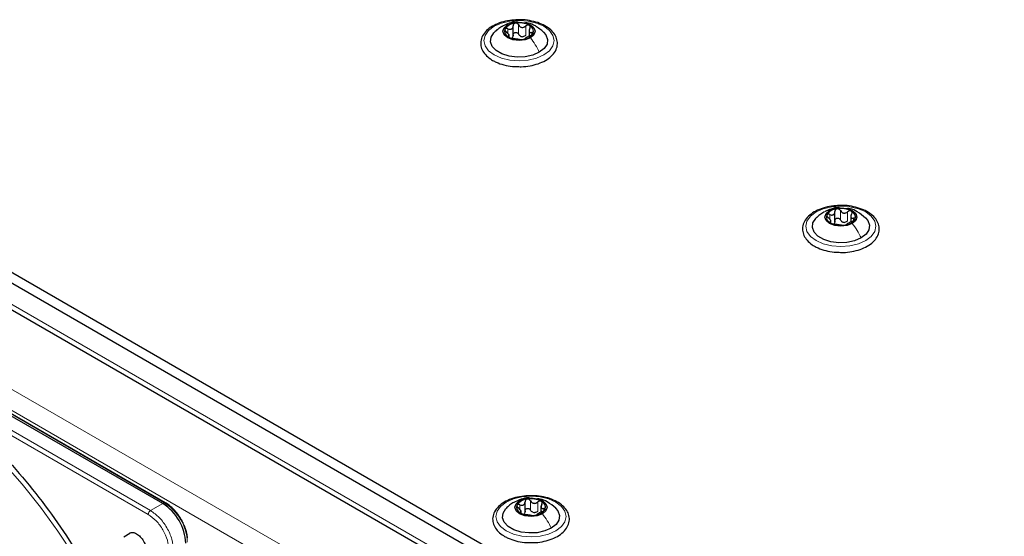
# Paper-space layout 'Blatt4' of a CAD drawing. Header units: millimetres. Extents: x 5 to 418, y 2 to 292.
# Tile 64 of 102: x 99 to 124, y 234 to 247. Entities that reach past the tile are written whole.
import ezdxf

# ---------------------------------------------------------------- set-up
doc = ezdxf.new("R2010")
doc.units = ezdxf.units.MM

psp = doc.layouts.new('Blatt4')

# ---------------------------------------------------------------- linework, layer by layer
at = {"color": 7, "linetype": 'Continuous', "lineweight": 25}
for p, q in [((111.676, 246.367), (111.676, 246.631)), ((111.572, 246.339), (111.572, 246.407)), ((112.085, 246.527), (112.085, 246.364)), ((90.097, 245.34), (147.844, 212.003)), ((90.097, 245.068), (147.844, 211.731)), ((90.757, 244.006), (147.066, 211.499)), ((102.696, 234.38), (89.721, 241.87)), ((102.761, 234.401), (89.786, 241.892)), ((119.926, 241.605), (119.926, 241.868)), ((119.822, 241.577), (119.822, 241.644)), ((120.335, 241.764), (120.335, 241.601)), ((102.761, 234.401), (102.762, 234.401)), ((111.982, 234.162), (111.982, 234.425)), ((112.391, 234.321), (112.391, 234.158)), ((111.879, 234.134), (111.879, 234.202)), ((101.853, 233.607), (101.699, 233.518))]:
    psp.add_line(p, q, dxfattribs=at)
at = {"color": 7, "linetype": 'Continuous', "lineweight": 18}
for p, q in [((111.817, 246.416), (111.817, 246.654)), ((112.001, 246.387), (112.001, 246.626)), ((111.541, 246.437), (111.541, 246.554)), ((111.553, 246.344), (111.553, 246.367)), ((112.154, 246.398), (112.154, 246.46)), ((147.019, 211.663), (90.804, 244.115)), ((89.095, 242.924), (145.192, 210.54)), ((88.859, 242.516), (144.957, 210.132)), ((89.764, 241.891), (102.74, 234.4)), ((119.791, 241.675), (119.791, 241.792)), ((120.067, 241.654), (120.067, 241.892)), ((120.251, 241.625), (120.251, 241.863)), ((119.802, 241.582), (119.802, 241.604)), ((120.404, 241.636), (120.404, 241.697)), ((102.324, 234.097), (96.335, 237.554)), ((102.383, 234.199), (96.393, 237.656)), ((102.696, 234.38), (102.383, 234.199)), ((102.74, 234.4), (102.696, 234.38)), ((111.847, 234.232), (111.847, 234.349)), ((112.123, 234.211), (112.123, 234.449)), ((112.308, 234.182), (112.308, 234.42)), ((112.46, 234.193), (112.46, 234.254)), ((111.859, 234.139), (111.859, 234.161))]:
    psp.add_line(p, q, dxfattribs=at)
at = {"color": 7, "linetype": 'Continuous', "lineweight": 18, "flags": 128}
for points in [[(111.192, 246.619), (111.379, 246.701), (111.596, 246.753), (111.829, 246.771), (112.062, 246.753), (112.279, 246.701), (112.465, 246.619), (112.608, 246.511), (112.698, 246.386), (112.729, 246.251), (112.698, 246.117), (112.608, 245.992), (112.465, 245.884), (112.279, 245.801), (112.062, 245.75), (111.829, 245.732), (111.596, 245.75), (111.379, 245.801), (111.192, 245.884), (111.049, 245.992), (110.959, 246.117), (110.929, 246.251), (110.959, 246.386), (111.049, 246.511), (111.192, 246.619)], [(119.442, 241.856), (119.628, 241.939), (119.845, 241.991), (120.078, 242.009), (120.311, 241.991), (120.528, 241.939), (120.715, 241.856), (120.858, 241.749), (120.948, 241.623), (120.978, 241.489), (120.948, 241.355), (120.858, 241.229), (120.715, 241.122), (120.528, 241.039), (120.311, 240.987), (120.078, 240.969), (119.845, 240.987), (119.628, 241.039), (119.442, 241.122), (119.299, 241.229), (119.209, 241.355), (119.178, 241.489), (119.209, 241.623), (119.299, 241.749), (119.442, 241.856)], [(100.422, 233.035), (100.004, 233.674), (99.56, 234.29), (99.093, 234.878), (98.607, 235.435), (98.103, 235.957), (97.586, 236.441), (97.057, 236.885), (96.521, 237.285), (95.98, 237.64), (95.438, 237.947), (94.898, 238.204), (94.538, 238.348)], [(111.499, 234.413), (111.685, 234.496), (111.902, 234.548), (112.135, 234.566), (112.368, 234.548), (112.585, 234.496), (112.771, 234.413), (112.914, 234.306), (113.004, 234.181), (113.035, 234.046), (113.004, 233.912), (112.914, 233.786), (112.771, 233.679), (112.585, 233.596), (112.368, 233.544), (112.135, 233.527), (111.902, 233.544), (111.685, 233.596), (111.499, 233.679), (111.356, 233.786), (111.266, 233.912), (111.235, 234.046), (111.266, 234.181), (111.356, 234.306), (111.499, 234.413)]]:
    psp.add_lwpolyline(points, dxfattribs=at)
at = {"color": 7, "linetype": 'Continuous', "lineweight": 25, "flags": 128}
for points in [[(112.12, 246.321), (111.986, 246.27), (111.829, 246.251), (111.671, 246.27), (111.537, 246.321), (111.448, 246.398), (111.416, 246.49), (111.448, 246.581), (111.537, 246.658)], [(111.537, 246.658), (111.671, 246.71), (111.829, 246.728), (111.986, 246.71), (112.12, 246.658), (112.21, 246.581), (112.241, 246.49), (112.21, 246.398), (112.12, 246.321)], [(112.347, 245.952), (112.18, 245.88), (111.985, 245.838), (111.776, 245.829), (111.572, 245.855), (111.389, 245.912), (111.242, 245.998), (111.142, 246.103), (111.097, 246.221), (111.112, 246.341), (111.185, 246.454), (111.19, 246.459)], [(112.459, 246.468), (112.516, 246.399), (112.56, 246.282), (112.545, 246.161), (112.472, 246.048), (112.347, 245.952)], [(120.37, 241.559), (120.236, 241.507), (120.078, 241.489), (119.92, 241.507), (119.787, 241.559), (119.697, 241.636), (119.666, 241.727), (119.697, 241.818), (119.787, 241.896)], [(119.787, 241.896), (119.92, 241.947), (120.078, 241.965), (120.236, 241.947), (120.37, 241.896), (120.459, 241.818), (120.491, 241.727), (120.459, 241.636), (120.37, 241.559)], [(120.597, 241.19), (120.43, 241.117), (120.234, 241.075), (120.026, 241.067), (119.822, 241.092), (119.639, 241.15), (119.491, 241.235), (119.391, 241.341), (119.347, 241.459), (119.362, 241.579), (119.435, 241.692), (119.439, 241.697)], [(120.708, 241.706), (120.765, 241.637), (120.81, 241.519), (120.795, 241.399), (120.722, 241.286), (120.597, 241.19)], [(111.843, 234.453), (111.977, 234.504), (112.135, 234.522), (112.293, 234.504), (112.427, 234.453), (112.516, 234.375), (112.548, 234.284), (112.516, 234.193), (112.427, 234.116)], [(112.654, 233.747), (112.486, 233.675), (112.291, 233.632), (112.083, 233.624), (111.879, 233.649), (111.696, 233.707), (111.548, 233.792), (111.448, 233.898), (111.404, 234.016), (111.418, 234.136), (111.491, 234.249), (111.496, 234.254)], [(112.427, 234.116), (112.293, 234.064), (112.135, 234.046), (111.977, 234.064), (111.843, 234.116), (111.754, 234.193), (111.723, 234.284), (111.754, 234.375), (111.843, 234.453)], [(112.765, 234.263), (112.822, 234.194), (112.867, 234.076), (112.852, 233.956), (112.779, 233.843), (112.654, 233.747)]]:
    psp.add_lwpolyline(points, dxfattribs=at)
at = {"color": 7, "linetype": 'Continuous', "lineweight": 25}
for centre, radius, start, end in [((111.752, 246.357), 0.342, 93.4335, 146.5611), ((111.829, 246.131), 0.576, 62.6428, 99.7711), ((112.035, 246.488), 0.165, 340.539, 69.2579), ((111.622, 246.491), 0.165, 160.539, 249.2579), ((111.828, 246.848), 0.576, 242.6428, 279.7711), ((111.931, 246.563), 0.211, 254.2708, 268.1431), ((111.905, 246.622), 0.342, 273.4335, 326.5611), ((120.002, 241.595), 0.342, 93.4335, 146.5611), ((120.079, 241.369), 0.576, 62.6428, 99.7711), ((120.285, 241.726), 0.165, 340.539, 69.2579), ((119.871, 241.728), 0.165, 160.539, 249.2579), ((120.078, 242.085), 0.576, 242.6428, 279.7711), ((120.181, 241.8), 0.211, 254.2708, 268.1431), ((120.155, 241.86), 0.342, 273.4335, 326.5611), ((112.058, 234.152), 0.342, 93.4335, 146.5611), ((112.136, 233.926), 0.576, 62.6428, 99.7711), ((102.006, 233.301), 1.281, 2.6055, 57.3945), ((111.928, 234.285), 0.165, 160.539, 249.2579), ((112.212, 234.417), 0.342, 273.4335, 326.5611), ((112.342, 234.283), 0.165, 340.539, 69.2579), ((112.134, 234.642), 0.576, 242.6428, 279.7711), ((112.238, 234.357), 0.211, 254.2708, 268.1431)]:
    psp.add_arc(centre, radius, start, end, dxfattribs=at)
at = {"color": 7, "linetype": 'Continuous', "lineweight": 18}
for centre, radius, start, end in [((102.751, 234.38), 0.0233, 64.1059, 120.3461), ((102.054, 233.329), 1.272, 2.6055, 57.3945)]:
    psp.add_arc(centre, radius, start, end, dxfattribs=at)
at = {"color": 7, "linetype": 'Continuous', "lineweight": 25}
for points, knots in [([(111.844, 246.784), (111.778, 246.783), (111.635, 246.781), (111.425, 246.74), (111.226, 246.669), (111.058, 246.571), (110.932, 246.448), (110.855, 246.307), (110.837, 246.157), (110.874, 246.015), (110.96, 245.887), (111.06, 245.799), (111.131, 245.756), (111.151, 245.744)], [0, 0, 0, 0, 0.086679, 0.18602, 0.285774, 0.386232, 0.487425, 0.587594, 0.683756, 0.776289, 0.868666, 0.964239, 1, 1, 1, 1]), ([(111.39, 246.615), (111.356, 246.594), (111.283, 246.549), (111.221, 246.489), (111.188, 246.457)], [0, 0, 0, 0, 0.473586, 1, 1, 1, 1]), ([(111.806, 246.725), (111.789, 246.727), (111.712, 246.736), (111.578, 246.702), (111.473, 246.653), (111.423, 246.629)], [0, 0, 0, 0, 0.12537, 0.585999, 1, 1, 1, 1]), ([(111.541, 246.554), (111.558, 246.548), (111.584, 246.539), (111.616, 246.541), (111.638, 246.549), (111.656, 246.564), (111.673, 246.591), (111.675, 246.616), (111.676, 246.632)], [0, 0, 0, 0, 0.249168, 0.374303, 0.498903, 0.623987, 0.749746, 1, 1, 1, 1]), ([(111.732, 246.699), (111.723, 246.696), (111.707, 246.692), (111.689, 246.676), (111.677, 246.656), (111.676, 246.64), (111.676, 246.632)], [0, 0, 0, 0, 0.250033, 0.499632, 0.749228, 1, 1, 1, 1]), ([(111.817, 246.654), (111.813, 246.661), (111.804, 246.675), (111.783, 246.691), (111.758, 246.7), (111.74, 246.699), (111.732, 246.699)], [0, 0, 0, 0, 0.249815, 0.499908, 0.75012, 1, 1, 1, 1]), ([(111.754, 245.586), (111.798, 245.584), (111.918, 245.577), (112.113, 245.601), (112.325, 245.655), (112.511, 245.738), (112.661, 245.848), (112.767, 245.98), (112.818, 246.127), (112.81, 246.275), (112.75, 246.411), (112.645, 246.532), (112.497, 246.635), (112.312, 246.717), (112.1, 246.767), (111.939, 246.789), (111.854, 246.785), (111.844, 246.784)], [0, 0, 0, 0, 0.043178, 0.116961, 0.19094, 0.26533, 0.340301, 0.415461, 0.48884, 0.558844, 0.627333, 0.696902, 0.76915, 0.842962, 0.916921, 0.990714, 1, 1, 1, 1]), ([(111.817, 246.654), (111.827, 246.639), (111.841, 246.617), (111.872, 246.598), (111.898, 246.589), (111.926, 246.589), (111.963, 246.598), (111.986, 246.614), (112.001, 246.626)], [0, 0, 0, 0, 0.249199, 0.374336, 0.49893, 0.624007, 0.749759, 1, 1, 1, 1]), ([(112.464, 246.463), (112.394, 246.521), (112.274, 246.621), (112.108, 246.7), (112.02, 246.705), (111.998, 246.706)], [0, 0, 0, 0, 0.5074664, 0.8774431, 1, 1, 1, 1]), ([(112.094, 246.643), (112.087, 246.645), (112.073, 246.651), (112.048, 246.65), (112.023, 246.641), (112.008, 246.631), (112.001, 246.626)], [0, 0, 0, 0, 0.249991, 0.499611, 0.749127, 1, 1, 1, 1]), ([(112.105, 246.566), (112.108, 246.573), (112.115, 246.588), (112.117, 246.61), (112.111, 246.63), (112.099, 246.638), (112.094, 246.643)], [0, 0, 0, 0, 0.249852, 0.499902, 0.750115, 1, 1, 1, 1]), ([(111.466, 246.546), (111.465, 246.54), (111.462, 246.529), (111.47, 246.51), (111.483, 246.49), (111.497, 246.479), (111.503, 246.473)], [0, 0, 0, 0, 0.249857, 0.499466, 0.749011, 1, 1, 1, 1]), ([(111.541, 246.554), (111.533, 246.557), (111.517, 246.563), (111.495, 246.564), (111.476, 246.559), (111.47, 246.55), (111.466, 246.546)], [0, 0, 0, 0, 0.249807, 0.500055, 0.750309, 1, 1, 1, 1]), ([(111.553, 246.367), (111.56, 246.369), (111.571, 246.372), (111.573, 246.385), (111.569, 246.399), (111.558, 246.416), (111.539, 246.442), (111.517, 246.461), (111.503, 246.473)], [0, 0, 0, 0, 0.249201, 0.374338, 0.498932, 0.624008, 0.74976, 1, 1, 1, 1]), ([(111.553, 246.367), (111.549, 246.366), (111.542, 246.364), (111.541, 246.357), (111.547, 246.347), (111.558, 246.34), (111.563, 246.336)], [0, 0, 0, 0, 0.249852, 0.499902, 0.750115, 1, 1, 1, 1]), ([(111.563, 246.336), (111.57, 246.333), (111.584, 246.326), (111.61, 246.317), (111.635, 246.31), (111.649, 246.308), (111.656, 246.307)], [0, 0, 0, 0, 0.2499907, 0.4996106, 0.7491271, 1, 1, 1, 1]), ([(111.676, 246.394), (111.676, 246.381), (111.675, 246.356), (111.661, 246.336), (111.654, 246.326)], [0, 0, 0, 0, 0.50155, 1, 1, 1, 1]), ([(111.676, 246.394), (111.676, 246.402), (111.677, 246.417), (111.689, 246.438), (111.707, 246.454), (111.731, 246.462), (111.758, 246.462), (111.783, 246.453), (111.804, 246.437), (111.813, 246.423), (111.817, 246.416)], [0, 0, 0, 0, 0.125193, 0.249438, 0.374279, 0.499024, 0.623869, 0.749369, 0.87443, 1, 1, 1, 1]), ([(111.874, 246.36), (111.862, 246.367), (111.838, 246.381), (111.824, 246.404), (111.817, 246.416)], [0, 0, 0, 0, 0.498457, 1, 1, 1, 1]), ([(112.001, 246.387), (111.99, 246.379), (111.967, 246.361), (111.938, 246.355), (111.924, 246.352)], [0, 0, 0, 0, 0.5015517, 1, 1, 1, 1]), ([(112.116, 246.378), (112.099, 246.371), (112.074, 246.359), (112.041, 246.342), (112.019, 246.33), (112.001, 246.319), (111.984, 246.308), (111.983, 246.303), (111.981, 246.3)], [0, 0, 0, 0, 0.249168, 0.374303, 0.498903, 0.623987, 0.749746, 1, 1, 1, 1]), ([(112.105, 246.566), (112.097, 246.55), (112.086, 246.527), (112.084, 246.498), (112.088, 246.48), (112.099, 246.467), (112.119, 246.456), (112.14, 246.458), (112.154, 246.46)], [0, 0, 0, 0, 0.249201, 0.374338, 0.498932, 0.624008, 0.74976, 1, 1, 1, 1]), ([(112.116, 246.378), (112.124, 246.382), (112.14, 246.389), (112.162, 246.402), (112.181, 246.418), (112.188, 246.428), (112.191, 246.434)], [0, 0, 0, 0, 0.249807, 0.500055, 0.750309, 1, 1, 1, 1]), ([(112.191, 246.434), (112.192, 246.438), (112.195, 246.448), (112.188, 246.457), (112.174, 246.462), (112.161, 246.46), (112.154, 246.46)], [0, 0, 0, 0, 0.2498571, 0.4994664, 0.7490114, 1, 1, 1, 1]), ([(111.84, 246.278), (111.831, 246.28), (111.816, 246.282), (111.785, 246.286), (111.759, 246.289), (111.731, 246.294), (111.694, 246.301), (111.671, 246.304), (111.656, 246.307)], [0, 0, 0, 0, 0.249199, 0.374336, 0.49893, 0.624007, 0.749759, 1, 1, 1, 1]), ([(111.84, 246.278), (111.845, 246.278), (111.853, 246.277), (111.874, 246.276), (111.9, 246.277), (111.917, 246.279), (111.926, 246.28)], [0, 0, 0, 0, 0.2498147, 0.4999078, 0.7501201, 1, 1, 1, 1]), ([(111.926, 246.28), (111.934, 246.282), (111.95, 246.285), (111.969, 246.291), (111.98, 246.296), (111.981, 246.299), (111.981, 246.3)], [0, 0, 0, 0, 0.250033, 0.499632, 0.749228, 1, 1, 1, 1]), ([(111.151, 245.744), (111.181, 245.728), (111.269, 245.681), (111.438, 245.625), (111.615, 245.588), (111.722, 245.587), (111.754, 245.586)], [0, 0, 0, 0, 0.180167, 0.52014, 0.85956, 1, 1, 1, 1]), ([(120.094, 242.022), (120.027, 242.021), (119.885, 242.019), (119.674, 241.977), (119.476, 241.907), (119.308, 241.808), (119.181, 241.686), (119.105, 241.545), (119.086, 241.395), (119.124, 241.252), (119.209, 241.125), (119.309, 241.037), (119.381, 240.993), (119.4, 240.981)], [0, 0, 0, 0, 0.0866794, 0.1860201, 0.2857737, 0.3862316, 0.4874251, 0.5875941, 0.6837558, 0.7762888, 0.8686662, 0.9642393, 1, 1, 1, 1]), ([(119.64, 241.852), (119.605, 241.831), (119.533, 241.786), (119.47, 241.726), (119.437, 241.695)], [0, 0, 0, 0, 0.473586, 1, 1, 1, 1]), ([(120.045, 241.963), (120.032, 241.965), (119.958, 241.973), (119.828, 241.939), (119.723, 241.89), (119.673, 241.867)], [0, 0, 0, 0, 0.101836, 0.574859, 1, 1, 1, 1]), ([(119.791, 241.792), (119.783, 241.795), (119.767, 241.801), (119.744, 241.802), (119.725, 241.796), (119.719, 241.788), (119.716, 241.783)], [0, 0, 0, 0, 0.249807, 0.500055, 0.750309, 1, 1, 1, 1]), ([(119.791, 241.792), (119.808, 241.786), (119.833, 241.777), (119.866, 241.779), (119.888, 241.787), (119.905, 241.802), (119.922, 241.828), (119.924, 241.853), (119.926, 241.87)], [0, 0, 0, 0, 0.249168, 0.374303, 0.498903, 0.623987, 0.749746, 1, 1, 1, 1]), ([(119.981, 241.936), (119.973, 241.934), (119.956, 241.93), (119.938, 241.914), (119.927, 241.893), (119.926, 241.878), (119.926, 241.87)], [0, 0, 0, 0, 0.250033, 0.499632, 0.749228, 1, 1, 1, 1]), ([(120.067, 241.892), (120.062, 241.899), (120.054, 241.913), (120.033, 241.928), (120.007, 241.938), (119.99, 241.937), (119.981, 241.936)], [0, 0, 0, 0, 0.249815, 0.499908, 0.75012, 1, 1, 1, 1]), ([(120.003, 240.824), (120.048, 240.821), (120.168, 240.814), (120.363, 240.839), (120.574, 240.892), (120.76, 240.976), (120.911, 241.086), (121.016, 241.217), (121.067, 241.364), (121.06, 241.512), (121, 241.649), (120.895, 241.77), (120.747, 241.873), (120.562, 241.954), (120.35, 242.005), (120.188, 242.027), (120.103, 242.023), (120.094, 242.022)], [0, 0, 0, 0, 0.043178, 0.116961, 0.19094, 0.26533, 0.340301, 0.415461, 0.48884, 0.558844, 0.627333, 0.696902, 0.76915, 0.842962, 0.916921, 0.990714, 1, 1, 1, 1]), ([(120.067, 241.892), (120.076, 241.877), (120.091, 241.854), (120.121, 241.835), (120.148, 241.827), (120.176, 241.827), (120.212, 241.835), (120.236, 241.852), (120.251, 241.863)], [0, 0, 0, 0, 0.249199, 0.374336, 0.49893, 0.624007, 0.749759, 1, 1, 1, 1]), ([(120.713, 241.701), (120.644, 241.759), (120.524, 241.859), (120.357, 241.937), (120.269, 241.943), (120.247, 241.944)], [0, 0, 0, 0, 0.507466, 0.877443, 1, 1, 1, 1]), ([(120.343, 241.88), (120.337, 241.883), (120.323, 241.889), (120.297, 241.887), (120.272, 241.879), (120.258, 241.868), (120.251, 241.863)], [0, 0, 0, 0, 0.249991, 0.499611, 0.749127, 1, 1, 1, 1]), ([(120.354, 241.804), (120.347, 241.788), (120.336, 241.765), (120.334, 241.736), (120.338, 241.717), (120.348, 241.704), (120.368, 241.694), (120.389, 241.696), (120.404, 241.697)], [0, 0, 0, 0, 0.249201, 0.374338, 0.498932, 0.624008, 0.74976, 1, 1, 1, 1]), ([(120.354, 241.804), (120.358, 241.811), (120.365, 241.825), (120.366, 241.847), (120.36, 241.867), (120.349, 241.876), (120.343, 241.88)], [0, 0, 0, 0, 0.2498519, 0.4999015, 0.7501147, 1, 1, 1, 1]), ([(119.716, 241.783), (119.715, 241.778), (119.712, 241.767), (119.719, 241.747), (119.733, 241.728), (119.746, 241.716), (119.753, 241.711)], [0, 0, 0, 0, 0.249857, 0.499466, 0.749011, 1, 1, 1, 1]), ([(119.802, 241.604), (119.81, 241.606), (119.821, 241.609), (119.822, 241.623), (119.818, 241.637), (119.808, 241.654), (119.788, 241.68), (119.767, 241.698), (119.753, 241.711)], [0, 0, 0, 0, 0.249201, 0.374338, 0.498932, 0.624008, 0.74976, 1, 1, 1, 1]), ([(119.802, 241.604), (119.799, 241.603), (119.792, 241.601), (119.79, 241.594), (119.796, 241.585), (119.807, 241.578), (119.813, 241.574)], [0, 0, 0, 0, 0.249852, 0.499902, 0.750115, 1, 1, 1, 1]), ([(119.813, 241.574), (119.82, 241.571), (119.834, 241.563), (119.859, 241.555), (119.884, 241.548), (119.898, 241.546), (119.905, 241.545)], [0, 0, 0, 0, 0.249991, 0.499611, 0.749127, 1, 1, 1, 1]), ([(119.926, 241.632), (119.925, 241.619), (119.924, 241.593), (119.911, 241.573), (119.904, 241.563)], [0, 0, 0, 0, 0.50155, 1, 1, 1, 1]), ([(120.09, 241.516), (120.08, 241.517), (120.066, 241.519), (120.035, 241.523), (120.009, 241.527), (119.981, 241.532), (119.944, 241.538), (119.921, 241.542), (119.905, 241.545)], [0, 0, 0, 0, 0.2491995, 0.3743362, 0.4989302, 0.6240074, 0.7497593, 1, 1, 1, 1]), ([(119.926, 241.632), (119.926, 241.639), (119.927, 241.655), (119.938, 241.675), (119.956, 241.691), (119.981, 241.7), (120.007, 241.699), (120.032, 241.69), (120.053, 241.675), (120.062, 241.661), (120.067, 241.654)], [0, 0, 0, 0, 0.125193, 0.249438, 0.374279, 0.499024, 0.623869, 0.749369, 0.87443, 1, 1, 1, 1]), ([(120.124, 241.597), (120.112, 241.604), (120.087, 241.618), (120.074, 241.642), (120.067, 241.654)], [0, 0, 0, 0, 0.498457, 1, 1, 1, 1]), ([(120.251, 241.625), (120.239, 241.616), (120.216, 241.599), (120.188, 241.593), (120.174, 241.59)], [0, 0, 0, 0, 0.501552, 1, 1, 1, 1]), ([(120.175, 241.518), (120.184, 241.52), (120.2, 241.522), (120.218, 241.528), (120.229, 241.534), (120.23, 241.536), (120.231, 241.538)], [0, 0, 0, 0, 0.250033, 0.499632, 0.749228, 1, 1, 1, 1]), ([(120.366, 241.616), (120.349, 241.608), (120.323, 241.597), (120.291, 241.58), (120.269, 241.567), (120.251, 241.557), (120.234, 241.546), (120.232, 241.541), (120.231, 241.538)], [0, 0, 0, 0, 0.249168, 0.374303, 0.498903, 0.623987, 0.749746, 1, 1, 1, 1]), ([(120.366, 241.616), (120.374, 241.619), (120.389, 241.626), (120.412, 241.64), (120.431, 241.656), (120.437, 241.666), (120.44, 241.671)], [0, 0, 0, 0, 0.2498071, 0.5000551, 0.7503094, 1, 1, 1, 1]), ([(120.44, 241.671), (120.442, 241.676), (120.445, 241.685), (120.437, 241.695), (120.423, 241.699), (120.41, 241.698), (120.404, 241.697)], [0, 0, 0, 0, 0.249857, 0.499466, 0.749011, 1, 1, 1, 1]), ([(120.09, 241.516), (120.094, 241.515), (120.103, 241.514), (120.124, 241.514), (120.149, 241.515), (120.167, 241.517), (120.175, 241.518)], [0, 0, 0, 0, 0.249815, 0.499908, 0.75012, 1, 1, 1, 1]), ([(119.4, 240.981), (119.43, 240.965), (119.518, 240.918), (119.688, 240.862), (119.864, 240.826), (119.972, 240.824), (120.003, 240.824)], [0, 0, 0, 0, 0.180167, 0.52014, 0.85956, 1, 1, 1, 1]), ([(96.335, 237.554), (96.589, 237.378), (97.099, 237.023), (97.849, 236.377), (98.58, 235.654), (99.276, 234.858), (99.931, 234.006), (100.324, 233.399), (100.52, 233.097)], [0, 0, 0, 0, 0.16549, 0.332238, 0.5, 0.66775, 0.834504, 1, 1, 1, 1]), ([(112.151, 234.579), (112.084, 234.578), (111.941, 234.576), (111.731, 234.534), (111.533, 234.464), (111.365, 234.365), (111.238, 234.243), (111.162, 234.102), (111.143, 233.952), (111.181, 233.81), (111.266, 233.682), (111.366, 233.594), (111.438, 233.55), (111.457, 233.538)], [0, 0, 0, 0, 0.086679, 0.18602, 0.285774, 0.386232, 0.487425, 0.587594, 0.683756, 0.776289, 0.868666, 0.964239, 1, 1, 1, 1]), ([(112.102, 234.52), (112.089, 234.522), (112.014, 234.53), (111.885, 234.496), (111.78, 234.447), (111.73, 234.424)], [0, 0, 0, 0, 0.101836, 0.574859, 1, 1, 1, 1]), ([(112.038, 234.493), (112.03, 234.491), (112.013, 234.487), (111.995, 234.471), (111.984, 234.45), (111.983, 234.435), (111.982, 234.427)], [0, 0, 0, 0, 0.250033, 0.499632, 0.749228, 1, 1, 1, 1]), ([(112.123, 234.449), (112.119, 234.456), (112.11, 234.47), (112.089, 234.485), (112.064, 234.495), (112.047, 234.494), (112.038, 234.493)], [0, 0, 0, 0, 0.249815, 0.499908, 0.75012, 1, 1, 1, 1]), ([(112.06, 233.381), (112.104, 233.378), (112.224, 233.371), (112.42, 233.396), (112.631, 233.449), (112.817, 233.533), (112.968, 233.643), (113.073, 233.775), (113.124, 233.921), (113.116, 234.069), (113.057, 234.206), (112.951, 234.327), (112.804, 234.43), (112.618, 234.511), (112.406, 234.562), (112.245, 234.584), (112.16, 234.58), (112.151, 234.579)], [0, 0, 0, 0, 0.043178, 0.116961, 0.19094, 0.26533, 0.340301, 0.415461, 0.48884, 0.558844, 0.627333, 0.696902, 0.76915, 0.842962, 0.916921, 0.990714, 1, 1, 1, 1]), ([(112.77, 234.258), (112.701, 234.316), (112.581, 234.416), (112.414, 234.494), (112.326, 234.5), (112.304, 234.501)], [0, 0, 0, 0, 0.507466, 0.877443, 1, 1, 1, 1]), ([(103.169, 233.972), (103.131, 234.032), (103.078, 234.115), (102.986, 234.221), (102.905, 234.3), (102.825, 234.364), (102.776, 234.391), (102.761, 234.399)], [0, 0, 0, 0, 0.332049, 0.465023, 0.682007, 0.90111, 1, 1, 1, 1]), ([(111.696, 234.41), (111.662, 234.388), (111.59, 234.343), (111.527, 234.283), (111.494, 234.252)], [0, 0, 0, 0, 0.473586, 1, 1, 1, 1]), ([(111.773, 234.34), (111.771, 234.335), (111.769, 234.324), (111.776, 234.304), (111.79, 234.285), (111.803, 234.273), (111.81, 234.268)], [0, 0, 0, 0, 0.249857, 0.499466, 0.749011, 1, 1, 1, 1]), ([(111.847, 234.349), (111.84, 234.352), (111.824, 234.358), (111.801, 234.359), (111.782, 234.354), (111.776, 234.345), (111.773, 234.34)], [0, 0, 0, 0, 0.249807, 0.500055, 0.750309, 1, 1, 1, 1]), ([(111.859, 234.161), (111.866, 234.163), (111.878, 234.166), (111.879, 234.18), (111.875, 234.194), (111.865, 234.211), (111.845, 234.237), (111.824, 234.255), (111.81, 234.268)], [0, 0, 0, 0, 0.249201, 0.374338, 0.498932, 0.624008, 0.74976, 1, 1, 1, 1]), ([(111.847, 234.349), (111.864, 234.343), (111.89, 234.334), (111.923, 234.336), (111.945, 234.344), (111.962, 234.359), (111.979, 234.385), (111.981, 234.41), (111.982, 234.427)], [0, 0, 0, 0, 0.249168, 0.374303, 0.498903, 0.623987, 0.749746, 1, 1, 1, 1]), ([(111.982, 234.189), (111.983, 234.197), (111.984, 234.212), (111.995, 234.233), (112.013, 234.248), (112.037, 234.257), (112.064, 234.256), (112.089, 234.247), (112.11, 234.232), (112.119, 234.218), (112.123, 234.211)], [0, 0, 0, 0, 0.125193, 0.249438, 0.374279, 0.499024, 0.623869, 0.749369, 0.87443, 1, 1, 1, 1]), ([(112.123, 234.449), (112.133, 234.434), (112.147, 234.412), (112.178, 234.392), (112.204, 234.384), (112.232, 234.384), (112.269, 234.393), (112.292, 234.409), (112.308, 234.42)], [0, 0, 0, 0, 0.249199, 0.374336, 0.49893, 0.624007, 0.749759, 1, 1, 1, 1]), ([(112.4, 234.437), (112.393, 234.44), (112.38, 234.446), (112.354, 234.444), (112.329, 234.436), (112.315, 234.426), (112.308, 234.42)], [0, 0, 0, 0, 0.249991, 0.499611, 0.749127, 1, 1, 1, 1]), ([(112.411, 234.361), (112.404, 234.345), (112.392, 234.322), (112.391, 234.293), (112.395, 234.274), (112.405, 234.261), (112.425, 234.251), (112.446, 234.253), (112.46, 234.254)], [0, 0, 0, 0, 0.249201, 0.374338, 0.498932, 0.624008, 0.74976, 1, 1, 1, 1]), ([(112.411, 234.361), (112.415, 234.368), (112.422, 234.382), (112.423, 234.404), (112.417, 234.424), (112.406, 234.433), (112.4, 234.437)], [0, 0, 0, 0, 0.2498519, 0.4999015, 0.7501147, 1, 1, 1, 1]), ([(112.423, 234.173), (112.431, 234.176), (112.446, 234.183), (112.469, 234.197), (112.488, 234.213), (112.494, 234.223), (112.497, 234.228)], [0, 0, 0, 0, 0.249807, 0.500055, 0.750309, 1, 1, 1, 1]), ([(112.497, 234.228), (112.499, 234.233), (112.501, 234.242), (112.494, 234.252), (112.48, 234.256), (112.467, 234.255), (112.46, 234.254)], [0, 0, 0, 0, 0.249857, 0.499466, 0.749011, 1, 1, 1, 1]), ([(103.329, 233.501), (103.329, 233.509), (103.327, 233.557), (103.306, 233.644), (103.269, 233.763), (103.224, 233.872), (103.185, 233.943), (103.169, 233.972)], [0, 0, 0, 0, 0.057456, 0.318799, 0.541248, 0.806265, 1, 1, 1, 1]), ([(111.859, 234.161), (111.856, 234.16), (111.848, 234.159), (111.847, 234.152), (111.853, 234.142), (111.864, 234.135), (111.87, 234.131)], [0, 0, 0, 0, 0.249852, 0.499902, 0.750115, 1, 1, 1, 1]), ([(111.87, 234.131), (111.877, 234.128), (111.89, 234.12), (111.916, 234.112), (111.941, 234.105), (111.955, 234.103), (111.962, 234.102)], [0, 0, 0, 0, 0.249991, 0.499611, 0.749127, 1, 1, 1, 1]), ([(111.982, 234.189), (111.982, 234.176), (111.981, 234.15), (111.967, 234.13), (111.961, 234.12)], [0, 0, 0, 0, 0.50155, 1, 1, 1, 1]), ([(112.147, 234.073), (112.137, 234.074), (112.123, 234.077), (112.092, 234.08), (112.066, 234.084), (112.038, 234.089), (112.001, 234.095), (111.978, 234.099), (111.962, 234.102)], [0, 0, 0, 0, 0.249199, 0.374336, 0.49893, 0.624007, 0.749759, 1, 1, 1, 1]), ([(112.18, 234.154), (112.168, 234.161), (112.144, 234.176), (112.13, 234.199), (112.123, 234.211)], [0, 0, 0, 0, 0.498457, 1, 1, 1, 1]), ([(112.147, 234.073), (112.151, 234.072), (112.16, 234.071), (112.181, 234.071), (112.206, 234.072), (112.223, 234.074), (112.232, 234.075)], [0, 0, 0, 0, 0.249815, 0.499908, 0.75012, 1, 1, 1, 1]), ([(112.308, 234.182), (112.296, 234.173), (112.273, 234.156), (112.245, 234.15), (112.231, 234.147)], [0, 0, 0, 0, 0.501552, 1, 1, 1, 1]), ([(112.232, 234.075), (112.24, 234.077), (112.257, 234.08), (112.275, 234.085), (112.286, 234.091), (112.287, 234.094), (112.288, 234.095)], [0, 0, 0, 0, 0.250033, 0.499632, 0.749228, 1, 1, 1, 1]), ([(112.423, 234.173), (112.406, 234.165), (112.38, 234.154), (112.348, 234.137), (112.325, 234.124), (112.308, 234.114), (112.291, 234.103), (112.289, 234.098), (112.288, 234.095)], [0, 0, 0, 0, 0.249168, 0.374303, 0.498903, 0.623987, 0.749746, 1, 1, 1, 1]), ([(101.811, 233.583), (101.821, 233.597), (101.848, 233.635), (101.925, 233.645), (102.023, 233.611), (102.123, 233.531), (102.207, 233.417), (102.265, 233.286), (102.273, 233.205), (102.277, 233.165)], [0, 0, 0, 0, 0.092391, 0.243659, 0.394927, 0.546196, 0.697464, 0.848732, 1, 1, 1, 1]), ([(111.457, 233.538), (111.487, 233.522), (111.575, 233.475), (111.745, 233.419), (111.921, 233.383), (112.029, 233.381), (112.06, 233.381)], [0, 0, 0, 0, 0.180167, 0.52014, 0.85956, 1, 1, 1, 1])]:
    psp.add_open_spline(points, degree=3, knots=knots, dxfattribs=at)
at = {"color": 7, "linetype": 'Continuous', "lineweight": 18}
for points, knots in [([(111.392, 246.612), (111.398, 246.617), (111.438, 246.648), (111.492, 246.653), (111.537, 246.658)], [0, 0, 0, 0, 0.162643, 1, 1, 1, 1]), ([(119.642, 241.849), (119.648, 241.854), (119.688, 241.886), (119.741, 241.891), (119.787, 241.896)], [0, 0, 0, 0, 0.162643, 1, 1, 1, 1]), ([(111.698, 234.406), (111.705, 234.411), (111.745, 234.443), (111.798, 234.448), (111.843, 234.453)], [0, 0, 0, 0, 0.162643, 1, 1, 1, 1]), ([(102.854, 233.178), (102.846, 233.263), (102.83, 233.433), (102.708, 233.706), (102.532, 233.949), (102.393, 234.048), (102.324, 234.097)], [0, 0, 0, 0, 0.25, 0.5, 0.75, 1, 1, 1, 1])]:
    psp.add_open_spline(points, degree=3, knots=knots, dxfattribs=at)
for points in [[(112.347, 245.952), (112.315, 246.018), (112.251, 246.149), (112.164, 246.264), (112.12, 246.321)], [(120.597, 241.19), (120.565, 241.255), (120.501, 241.387), (120.414, 241.501), (120.37, 241.559)], [(102.324, 234.097), (102.325, 234.106), (102.327, 234.125), (102.34, 234.155), (102.36, 234.182), (102.375, 234.193), (102.383, 234.199)], [(102.383, 234.199), (102.46, 234.144), (102.614, 234.034), (102.809, 233.765), (102.945, 233.461), (102.963, 233.273), (102.972, 233.178)], [(112.654, 233.747), (112.622, 233.812), (112.558, 233.944), (112.47, 234.058), (112.427, 234.116)]]:
    psp.add_open_spline(points, degree=3, dxfattribs=at)

doc.saveas('drawing.dxf')
